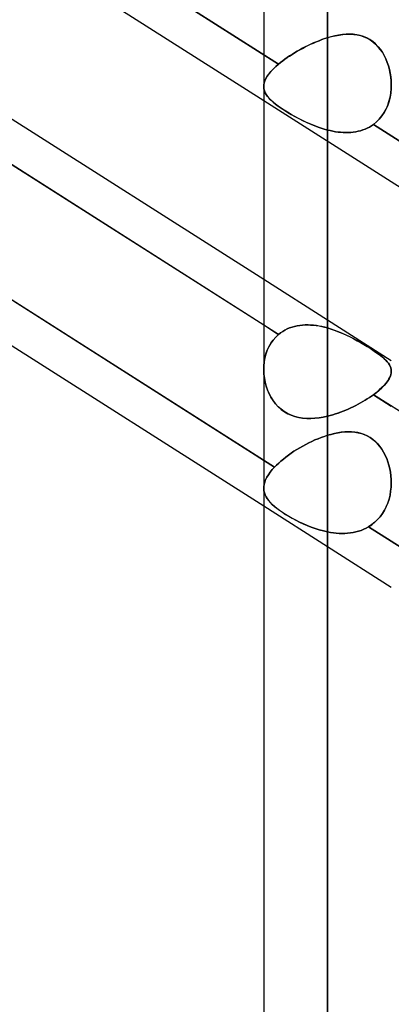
# Model space of a CAD drawing. Header units: millimetres. Extents: x -82 to 97, y -215 to 215.
# Tile 35 of 81: x 30 to 35, y -64 to -51. Entities that reach past the tile are written whole.
import ezdxf

# ---------------------------------------------------------------- set-up
doc = ezdxf.new("R2010")
doc.units = ezdxf.units.MM
doc.layers.add('MAIN-1', color=7, linetype='Continuous')
doc.layers.add('MAIN-2', color=7, linetype='Continuous')

msp = doc.modelspace()

# ---------------------------------------------------------------- linework, layer by layer
at = {"layer": 'MAIN-1'}
for p, q in [((33.219, 0), (33.219, -114.379)), ((34.011, -114.925), (34.011, 0)), ((26.004, -47.809), (33.219, -52.404)), ((26.004, -50.034), (33.219, -54.629)), ((26.004, -50.603), (33.219, -55.197)), ((26.004, -52.853), (33.219, -57.447)), ((34.804, -53.413), (41.622, -57.755))]:
    msp.add_line(p, q, dxfattribs=at)
at = {"layer": 'MAIN-2'}
for p, q in [((34.011, 0), (34.011, -113.843)), ((34.011, 0), (34.011, -114.925)), ((34.011, -113.843), (34.011, 0)), ((25.779, -47.098), (33.404, -51.953)), ((33.404, -51.953), (25.779, -47.098)), ((33.404, -55.315), (25.779, -50.46)), ((33.836, -51.69), (33.871, -51.676)), ((33.873, -51.675), (33.839, -51.689)), ((33.871, -51.676), (33.906, -51.662)), ((33.908, -51.661), (33.873, -51.675)), ((33.906, -51.662), (33.941, -51.648)), ((33.943, -51.648), (33.908, -51.661)), ((33.941, -51.648), (33.976, -51.636)), ((33.977, -51.636), (33.943, -51.648)), ((33.976, -51.636), (34.011, -51.625)), ((34.011, -51.625), (33.977, -51.636)), ((34.011, -51.625), (34.059, -51.611)), ((34.058, -51.612), (34.011, -51.625)), ((34.011, -55.235), (34.011, -51.625)), ((34.011, -51.625), (34.011, -55.235)), ((34.104, -51.601), (34.058, -51.612)), ((34.059, -51.611), (34.107, -51.6)), ((34.15, -51.592), (34.104, -51.601)), ((34.107, -51.6), (34.155, -51.591)), ((34.196, -51.585), (34.15, -51.592)), ((34.155, -51.591), (34.201, -51.585)), ((34.242, -51.581), (34.196, -51.585)), ((34.201, -51.585), (34.248, -51.581)), ((34.287, -51.58), (34.242, -51.581)), ((34.248, -51.581), (34.293, -51.58)), ((34.331, -51.582), (34.287, -51.58)), ((34.293, -51.58), (34.337, -51.583)), ((34.375, -51.588), (34.331, -51.582)), ((34.337, -51.583), (34.38, -51.589)), ((34.417, -51.597), (34.375, -51.588)), ((34.38, -51.589), (34.422, -51.598)), ((34.459, -51.61), (34.417, -51.597)), ((34.422, -51.598), (34.463, -51.612)), ((34.499, -51.627), (34.459, -51.61)), ((34.463, -51.612), (34.503, -51.629)), ((34.537, -51.648), (34.499, -51.627)), ((34.503, -51.629), (34.54, -51.65)), ((34.573, -51.673), (34.537, -51.648)), ((34.54, -51.65), (34.576, -51.675)), ((34.607, -51.702), (34.573, -51.673)), ((34.576, -51.675), (34.609, -51.704)), ((33.602, -51.812), (33.634, -51.793)), ((33.635, -51.793), (33.603, -51.812)), ((33.634, -51.793), (33.667, -51.775)), ((33.668, -51.774), (33.635, -51.793)), ((33.667, -51.775), (33.7, -51.757)), ((33.701, -51.756), (33.668, -51.774)), ((33.7, -51.757), (33.733, -51.739)), ((33.735, -51.738), (33.701, -51.756)), ((33.733, -51.739), (33.767, -51.722)), ((33.77, -51.721), (33.735, -51.738)), ((33.767, -51.722), (33.802, -51.706)), ((33.804, -51.705), (33.77, -51.721)), ((33.802, -51.706), (33.836, -51.69)), ((33.839, -51.689), (33.804, -51.705)), ((34.638, -51.734), (34.607, -51.702)), ((34.609, -51.704), (34.64, -51.736)), ((34.667, -51.769), (34.638, -51.734)), ((34.64, -51.736), (34.668, -51.77)), ((34.693, -51.806), (34.667, -51.769)), ((34.668, -51.77), (34.693, -51.808)), ((34.716, -51.846), (34.693, -51.806)), ((33.455, -51.912), (33.429, -51.933)), ((33.429, -51.933), (33.455, -51.912)), ((33.483, -51.892), (33.455, -51.912)), ((33.455, -51.912), (33.483, -51.892)), ((33.512, -51.871), (33.483, -51.892)), ((33.483, -51.892), (33.511, -51.872)), ((33.511, -51.872), (33.541, -51.852)), ((33.541, -51.851), (33.512, -51.871)), ((33.572, -51.831), (33.541, -51.851)), ((33.541, -51.852), (33.571, -51.832)), ((33.571, -51.832), (33.602, -51.812)), ((33.603, -51.812), (33.572, -51.831)), ((34.693, -51.808), (34.716, -51.847)), ((34.736, -51.888), (34.716, -51.846)), ((34.716, -51.847), (34.736, -51.888)), ((34.736, -51.888), (34.754, -51.931)), ((34.754, -51.932), (34.736, -51.888)), ((33.309, -52.045), (33.284, -52.075)), ((33.285, -52.074), (33.309, -52.045)), ((33.309, -52.045), (33.337, -52.015)), ((33.337, -52.015), (33.309, -52.045)), ((33.337, -52.015), (33.369, -51.984)), ((33.369, -51.984), (33.337, -52.015)), ((33.369, -51.984), (33.404, -51.953)), ((33.404, -51.953), (33.369, -51.984)), ((33.429, -51.933), (33.404, -51.953)), ((33.404, -51.953), (33.429, -51.933)), ((34.754, -51.931), (34.769, -51.975)), ((34.769, -51.976), (34.754, -51.932)), ((34.769, -51.975), (34.781, -52.019)), ((34.781, -52.022), (34.769, -51.976)), ((34.781, -52.019), (34.79, -52.065)), ((34.791, -52.068), (34.781, -52.022)), ((25.712, -52.098), (33.354, -56.965)), ((33.354, -56.965), (25.712, -52.098)), ((33.225, -52.185), (33.234, -52.159)), ((33.234, -52.159), (33.225, -52.186)), ((33.234, -52.159), (33.247, -52.131)), ((33.247, -52.132), (33.234, -52.159)), ((33.247, -52.131), (33.264, -52.103)), ((33.264, -52.104), (33.247, -52.132)), ((33.264, -52.103), (33.285, -52.074)), ((33.284, -52.075), (33.264, -52.104)), ((34.79, -52.065), (34.798, -52.111)), ((34.798, -52.114), (34.791, -52.068)), ((34.798, -52.111), (34.802, -52.158)), ((34.802, -52.161), (34.798, -52.114)), ((34.802, -52.158), (34.804, -52.206)), ((34.804, -52.208), (34.802, -52.161)), ((33.219, -52.237), (33.22, -52.211)), ((33.22, -52.212), (33.219, -52.237)), ((33.221, -52.261), (33.219, -52.237)), ((33.219, -52.237), (33.221, -52.261)), ((33.22, -52.211), (33.225, -52.185)), ((33.225, -52.186), (33.22, -52.212)), ((33.227, -52.285), (33.221, -52.261)), ((33.221, -52.261), (33.227, -52.285)), ((33.236, -52.308), (33.227, -52.285)), ((33.227, -52.285), (33.237, -52.309)), ((34.802, -52.259), (34.797, -52.311)), ((34.797, -52.314), (34.802, -52.261)), ((34.804, -52.206), (34.802, -52.259)), ((34.802, -52.261), (34.804, -52.208)), ((33.219, -52.404), (34.804, -53.413)), ((33.249, -52.331), (33.236, -52.308)), ((33.237, -52.309), (33.25, -52.332)), ((33.266, -52.354), (33.249, -52.331)), ((33.25, -52.332), (33.266, -52.355)), ((33.285, -52.378), (33.266, -52.354)), ((33.266, -52.355), (33.286, -52.379)), ((33.309, -52.401), (33.285, -52.378)), ((33.286, -52.379), (33.31, -52.402)), ((33.335, -52.425), (33.309, -52.401)), ((33.31, -52.402), (33.337, -52.427)), ((34.776, -52.414), (34.759, -52.463)), ((34.759, -52.464), (34.775, -52.416)), ((34.775, -52.416), (34.788, -52.365)), ((34.788, -52.363), (34.776, -52.414)), ((34.797, -52.311), (34.788, -52.363)), ((34.788, -52.365), (34.797, -52.314)), ((33.365, -52.45), (33.335, -52.425)), ((33.337, -52.427), (33.367, -52.451)), ((33.399, -52.475), (33.365, -52.45)), ((33.367, -52.451), (33.4, -52.476)), ((33.435, -52.5), (33.399, -52.475)), ((33.4, -52.476), (33.436, -52.501)), ((33.474, -52.526), (33.435, -52.5)), ((33.436, -52.501), (33.476, -52.527)), ((33.516, -52.552), (33.474, -52.526)), ((33.476, -52.527), (33.518, -52.553)), ((34.739, -52.51), (34.715, -52.555)), ((34.715, -52.556), (34.739, -52.511)), ((34.759, -52.463), (34.739, -52.51)), ((34.739, -52.511), (34.759, -52.464)), ((33.56, -52.579), (33.516, -52.552)), ((33.518, -52.553), (33.562, -52.58)), ((33.606, -52.604), (33.56, -52.579)), ((33.562, -52.58), (33.607, -52.605)), ((33.653, -52.63), (33.606, -52.604)), ((33.607, -52.605), (33.655, -52.631)), ((33.702, -52.655), (33.653, -52.63)), ((33.655, -52.631), (33.703, -52.655)), ((33.752, -52.678), (33.702, -52.655)), ((33.703, -52.655), (33.753, -52.679)), ((34.655, -52.636), (34.62, -52.671)), ((34.62, -52.672), (34.655, -52.636)), ((34.687, -52.597), (34.655, -52.636)), ((34.655, -52.636), (34.687, -52.598)), ((34.715, -52.555), (34.687, -52.597)), ((34.687, -52.598), (34.715, -52.556)), ((33.803, -52.701), (33.752, -52.678)), ((33.753, -52.679), (33.804, -52.701)), ((33.854, -52.722), (33.803, -52.701)), ((33.804, -52.701), (33.855, -52.722)), ((33.906, -52.741), (33.854, -52.722)), ((33.855, -52.722), (33.907, -52.741)), ((33.959, -52.758), (33.906, -52.741)), ((33.907, -52.741), (33.959, -52.758)), ((34.011, -52.773), (33.959, -52.758)), ((33.959, -52.758), (34.011, -52.773)), ((34.011, -52.773), (34.011, -56.332)), ((34.044, -52.78), (34.011, -52.773)), ((34.011, -52.773), (34.044, -52.78)), ((34.011, -56.332), (34.011, -52.773)), ((34.076, -52.787), (34.044, -52.78)), ((34.044, -52.78), (34.077, -52.787)), ((34.109, -52.793), (34.076, -52.787)), ((34.077, -52.787), (34.109, -52.793)), ((34.421, -52.781), (34.392, -52.788)), ((34.393, -52.788), (34.422, -52.781)), ((34.45, -52.772), (34.421, -52.781)), ((34.422, -52.781), (34.451, -52.771)), ((34.478, -52.761), (34.45, -52.772)), ((34.451, -52.771), (34.478, -52.761)), ((34.505, -52.749), (34.478, -52.761)), ((34.478, -52.761), (34.506, -52.749)), ((34.532, -52.735), (34.505, -52.749)), ((34.506, -52.749), (34.532, -52.735)), ((34.557, -52.72), (34.532, -52.735)), ((34.532, -52.735), (34.557, -52.72)), ((34.582, -52.703), (34.557, -52.72)), ((34.557, -52.72), (34.582, -52.703)), ((34.62, -52.671), (34.582, -52.703)), ((34.582, -52.703), (34.62, -52.672)), ((34.582, -52.703), (42.206, -57.558)), ((42.206, -57.558), (34.582, -52.703)), ((34.141, -52.798), (34.109, -52.793)), ((34.109, -52.793), (34.142, -52.798)), ((34.174, -52.801), (34.141, -52.798)), ((34.142, -52.798), (34.174, -52.801)), ((34.206, -52.803), (34.174, -52.801)), ((34.174, -52.801), (34.206, -52.803)), ((34.238, -52.804), (34.206, -52.803)), ((34.206, -52.803), (34.238, -52.804)), ((34.269, -52.804), (34.238, -52.804)), ((34.238, -52.804), (34.27, -52.804)), ((34.301, -52.802), (34.269, -52.804)), ((34.27, -52.804), (34.301, -52.802)), ((34.332, -52.799), (34.301, -52.802)), ((34.301, -52.802), (34.332, -52.799)), ((34.362, -52.794), (34.332, -52.799)), ((34.332, -52.799), (34.363, -52.794)), ((34.392, -52.788), (34.362, -52.794)), ((34.363, -52.794), (34.393, -52.788)), ((33.219, -54.629), (34.804, -55.638)), ((33.219, -55.197), (33.404, -55.315)), ((33.511, -55.247), (33.541, -55.235)), ((33.541, -55.235), (33.512, -55.247)), ((33.541, -55.235), (33.571, -55.224)), ((33.572, -55.224), (33.541, -55.235)), ((33.571, -55.224), (33.602, -55.215)), ((33.603, -55.215), (33.572, -55.224)), ((33.602, -55.215), (33.634, -55.208)), ((33.635, -55.208), (33.603, -55.215)), ((33.634, -55.208), (33.667, -55.203)), ((33.668, -55.202), (33.635, -55.208)), ((33.667, -55.203), (33.7, -55.199)), ((33.701, -55.199), (33.668, -55.202)), ((33.7, -55.199), (33.733, -55.197)), ((33.735, -55.197), (33.701, -55.199)), ((33.733, -55.197), (33.767, -55.197)), ((33.77, -55.197), (33.735, -55.197)), ((33.767, -55.197), (33.802, -55.198)), ((33.804, -55.198), (33.77, -55.197)), ((33.802, -55.198), (33.836, -55.201)), ((33.839, -55.201), (33.804, -55.198)), ((33.836, -55.201), (33.871, -55.205)), ((33.873, -55.205), (33.839, -55.201)), ((33.871, -55.205), (33.906, -55.21)), ((33.908, -55.211), (33.873, -55.205)), ((33.906, -55.21), (33.941, -55.217)), ((33.943, -55.218), (33.908, -55.211)), ((33.941, -55.217), (33.976, -55.226)), ((33.977, -55.226), (33.943, -55.218)), ((33.976, -55.226), (34.011, -55.235)), ((34.011, -55.235), (33.977, -55.226)), ((34.058, -55.249), (34.011, -55.235)), ((34.011, -55.235), (34.059, -55.25)), ((33.369, -55.348), (33.337, -55.385)), ((33.337, -55.385), (33.369, -55.348)), ((33.404, -55.315), (33.369, -55.348)), ((33.369, -55.348), (33.404, -55.315)), ((33.404, -55.315), (33.429, -55.296)), ((33.429, -55.296), (33.404, -55.315)), ((33.429, -55.296), (33.455, -55.278)), ((33.455, -55.278), (33.429, -55.296)), ((33.455, -55.278), (33.483, -55.262)), ((33.483, -55.262), (33.455, -55.278)), ((33.483, -55.262), (33.511, -55.247)), ((33.512, -55.247), (33.483, -55.262)), ((34.104, -55.265), (34.058, -55.249)), ((34.059, -55.25), (34.107, -55.266)), ((34.15, -55.283), (34.104, -55.265)), ((34.107, -55.266), (34.155, -55.285)), ((34.196, -55.302), (34.15, -55.283)), ((34.155, -55.285), (34.201, -55.304)), ((34.242, -55.323), (34.196, -55.302)), ((34.201, -55.304), (34.248, -55.325)), ((34.287, -55.344), (34.242, -55.323)), ((34.248, -55.325), (34.293, -55.347)), ((34.331, -55.367), (34.287, -55.344)), ((34.293, -55.347), (34.337, -55.37)), ((33.264, -55.511), (33.285, -55.466)), ((33.284, -55.467), (33.264, -55.512)), ((33.309, -55.425), (33.284, -55.467)), ((33.285, -55.466), (33.309, -55.424)), ((33.337, -55.385), (33.309, -55.425)), ((33.309, -55.424), (33.337, -55.385)), ((34.375, -55.39), (34.331, -55.367)), ((34.337, -55.37), (34.38, -55.393)), ((34.417, -55.414), (34.375, -55.39)), ((34.38, -55.393), (34.422, -55.417)), ((34.459, -55.438), (34.417, -55.414)), ((34.422, -55.417), (34.463, -55.441)), ((34.499, -55.462), (34.459, -55.438)), ((34.463, -55.441), (34.503, -55.465)), ((34.537, -55.486), (34.499, -55.462)), ((34.503, -55.465), (34.54, -55.488)), ((33.234, -55.607), (33.247, -55.558)), ((33.247, -55.559), (33.234, -55.608)), ((33.247, -55.558), (33.264, -55.511)), ((33.264, -55.512), (33.247, -55.559)), ((34.573, -55.51), (34.537, -55.486)), ((34.54, -55.488), (34.576, -55.511)), ((34.607, -55.532), (34.573, -55.51)), ((34.576, -55.511), (34.609, -55.534)), ((34.638, -55.554), (34.607, -55.532)), ((34.609, -55.534), (34.64, -55.555)), ((34.667, -55.575), (34.638, -55.554)), ((34.64, -55.555), (34.668, -55.576)), ((34.693, -55.596), (34.667, -55.575)), ((34.668, -55.576), (34.693, -55.597)), ((34.716, -55.616), (34.693, -55.596)), ((34.693, -55.597), (34.716, -55.617)), ((33.219, -55.759), (33.22, -55.708)), ((33.22, -55.709), (33.219, -55.76)), ((33.22, -55.708), (33.225, -55.657)), ((33.225, -55.658), (33.22, -55.709)), ((33.225, -55.657), (33.234, -55.607)), ((33.234, -55.608), (33.225, -55.658)), ((34.736, -55.636), (34.716, -55.616)), ((34.716, -55.617), (34.736, -55.636)), ((34.754, -55.655), (34.736, -55.636)), ((34.736, -55.636), (34.754, -55.655)), ((34.769, -55.674), (34.754, -55.655)), ((34.754, -55.655), (34.769, -55.674)), ((34.781, -55.693), (34.769, -55.674)), ((34.769, -55.674), (34.781, -55.692)), ((34.781, -55.692), (34.79, -55.711)), ((34.791, -55.712), (34.781, -55.693)), ((34.79, -55.711), (34.798, -55.73)), ((34.798, -55.731), (34.791, -55.712)), ((33.221, -55.809), (33.219, -55.759)), ((33.219, -55.76), (33.221, -55.81)), ((33.227, -55.859), (33.221, -55.809)), ((33.221, -55.81), (33.227, -55.861)), ((34.775, -55.868), (34.788, -55.843)), ((34.788, -55.842), (34.776, -55.867)), ((34.797, -55.817), (34.788, -55.842)), ((34.788, -55.843), (34.797, -55.818)), ((34.802, -55.793), (34.797, -55.817)), ((34.797, -55.818), (34.802, -55.794)), ((34.798, -55.73), (34.802, -55.75)), ((34.802, -55.751), (34.798, -55.731)), ((34.802, -55.75), (34.804, -55.77)), ((34.804, -55.771), (34.802, -55.751)), ((34.804, -55.77), (34.802, -55.793)), ((34.802, -55.794), (34.804, -55.771)), ((33.236, -55.909), (33.227, -55.859)), ((33.227, -55.861), (33.237, -55.91)), ((33.249, -55.958), (33.236, -55.909)), ((33.237, -55.91), (33.25, -55.959)), ((33.266, -56.005), (33.249, -55.958)), ((33.25, -55.959), (33.266, -56.007)), ((34.687, -55.978), (34.715, -55.949)), ((34.715, -55.949), (34.687, -55.977)), ((34.715, -55.949), (34.739, -55.921)), ((34.739, -55.921), (34.715, -55.949)), ((34.739, -55.921), (34.759, -55.894)), ((34.759, -55.894), (34.739, -55.921)), ((34.776, -55.867), (34.759, -55.894)), ((34.759, -55.894), (34.775, -55.868)), ((33.285, -56.052), (33.266, -56.005)), ((33.266, -56.007), (33.286, -56.054)), ((33.309, -56.096), (33.285, -56.052)), ((33.286, -56.054), (33.31, -56.098)), ((34.532, -56.1), (34.557, -56.083)), ((34.557, -56.083), (34.532, -56.1)), ((34.557, -56.083), (34.582, -56.065)), ((34.582, -56.065), (34.557, -56.083)), ((34.582, -56.065), (34.62, -56.036)), ((34.62, -56.036), (34.582, -56.065)), ((42.206, -60.92), (34.582, -56.065)), ((34.582, -56.065), (34.804, -56.207)), ((34.655, -56.006), (34.62, -56.036)), ((34.62, -56.036), (34.655, -56.007)), ((34.687, -55.977), (34.655, -56.006)), ((34.655, -56.007), (34.687, -55.978)), ((33.335, -56.138), (33.309, -56.096)), ((33.31, -56.098), (33.337, -56.14)), ((33.365, -56.177), (33.335, -56.138)), ((33.337, -56.14), (33.367, -56.179)), ((33.399, -56.214), (33.365, -56.177)), ((33.367, -56.179), (33.4, -56.215)), ((33.435, -56.246), (33.399, -56.214)), ((33.4, -56.215), (33.436, -56.248)), ((34.301, -56.229), (34.332, -56.214)), ((34.332, -56.214), (34.301, -56.229)), ((34.332, -56.214), (34.363, -56.199)), ((34.362, -56.199), (34.332, -56.214)), ((34.392, -56.183), (34.362, -56.199)), ((34.363, -56.199), (34.393, -56.183)), ((34.421, -56.167), (34.392, -56.183)), ((34.393, -56.183), (34.422, -56.167)), ((34.45, -56.151), (34.421, -56.167)), ((34.422, -56.167), (34.451, -56.151)), ((34.478, -56.134), (34.45, -56.151)), ((34.451, -56.151), (34.478, -56.134)), ((34.478, -56.134), (34.506, -56.117)), ((34.505, -56.117), (34.478, -56.134)), ((34.532, -56.1), (34.505, -56.117)), ((34.506, -56.117), (34.532, -56.1)), ((33.474, -56.275), (33.435, -56.246)), ((33.436, -56.248), (33.476, -56.276)), ((33.516, -56.3), (33.474, -56.275)), ((33.476, -56.276), (33.518, -56.301)), ((33.56, -56.32), (33.516, -56.3)), ((33.518, -56.301), (33.562, -56.321)), ((33.606, -56.336), (33.56, -56.32)), ((33.562, -56.321), (33.607, -56.337)), ((33.653, -56.348), (33.606, -56.336)), ((33.607, -56.337), (33.655, -56.349)), ((33.959, -56.343), (34.011, -56.332)), ((34.011, -56.332), (33.959, -56.343)), ((34.011, -56.332), (34.044, -56.324)), ((34.044, -56.324), (34.011, -56.332)), ((34.044, -56.324), (34.077, -56.314)), ((34.076, -56.314), (34.044, -56.324)), ((34.109, -56.304), (34.076, -56.314)), ((34.077, -56.314), (34.109, -56.304)), ((34.109, -56.304), (34.142, -56.293)), ((34.141, -56.294), (34.109, -56.304)), ((34.174, -56.282), (34.141, -56.294)), ((34.142, -56.293), (34.174, -56.282)), ((34.174, -56.282), (34.206, -56.27)), ((34.206, -56.27), (34.174, -56.282)), ((34.206, -56.27), (34.238, -56.257)), ((34.238, -56.257), (34.206, -56.27)), ((34.238, -56.257), (34.27, -56.243)), ((34.269, -56.243), (34.238, -56.257)), ((34.301, -56.229), (34.269, -56.243)), ((34.27, -56.243), (34.301, -56.229)), ((33.702, -56.356), (33.653, -56.348)), ((33.655, -56.349), (33.703, -56.356)), ((33.752, -56.36), (33.702, -56.356)), ((33.703, -56.356), (33.753, -56.36)), ((33.803, -56.361), (33.752, -56.36)), ((33.753, -56.36), (33.804, -56.361)), ((33.854, -56.358), (33.803, -56.361)), ((33.804, -56.361), (33.855, -56.358)), ((33.906, -56.352), (33.854, -56.358)), ((33.855, -56.358), (33.907, -56.352)), ((33.959, -56.343), (33.906, -56.352)), ((33.907, -56.352), (33.959, -56.343)), ((33.973, -56.583), (33.934, -56.597)), ((33.934, -56.597), (33.972, -56.583)), ((33.972, -56.583), (34.011, -56.57)), ((34.011, -56.57), (33.973, -56.583)), ((34.011, -56.57), (34.056, -56.558)), ((34.054, -56.558), (34.011, -56.57)), ((34.011, -75.605), (34.011, -56.57)), ((34.097, -56.547), (34.054, -56.558)), ((34.056, -56.558), (34.1, -56.547)), ((34.14, -56.539), (34.097, -56.547)), ((34.1, -56.547), (34.144, -56.538)), ((34.183, -56.532), (34.14, -56.539)), ((34.144, -56.538), (34.187, -56.532)), ((34.225, -56.528), (34.183, -56.532)), ((34.187, -56.532), (34.23, -56.528)), ((34.267, -56.526), (34.225, -56.528)), ((34.23, -56.528), (34.272, -56.526)), ((34.309, -56.527), (34.267, -56.526)), ((34.272, -56.526), (34.313, -56.527)), ((34.35, -56.53), (34.309, -56.527)), ((34.313, -56.527), (34.353, -56.531)), ((34.39, -56.537), (34.35, -56.53)), ((34.353, -56.531), (34.393, -56.538)), ((34.429, -56.547), (34.39, -56.537)), ((34.393, -56.538), (34.432, -56.548)), ((34.467, -56.56), (34.429, -56.547)), ((34.432, -56.548), (34.469, -56.561)), ((34.504, -56.577), (34.467, -56.56)), ((34.469, -56.561), (34.506, -56.577)), ((34.54, -56.597), (34.504, -56.577)), ((34.506, -56.577), (34.541, -56.598)), ((33.704, -56.704), (33.667, -56.725)), ((33.667, -56.725), (33.704, -56.704)), ((33.742, -56.683), (33.704, -56.704)), ((33.704, -56.704), (33.741, -56.683)), ((33.741, -56.683), (33.779, -56.664)), ((33.78, -56.664), (33.742, -56.683)), ((33.779, -56.664), (33.818, -56.646)), ((33.818, -56.646), (33.78, -56.664)), ((33.856, -56.628), (33.818, -56.646)), ((33.818, -56.646), (33.856, -56.628)), ((33.895, -56.612), (33.856, -56.628)), ((33.856, -56.628), (33.895, -56.612)), ((33.934, -56.597), (33.895, -56.612)), ((33.895, -56.612), (33.934, -56.597)), ((34.574, -56.621), (34.54, -56.597)), ((34.541, -56.598), (34.574, -56.621)), ((34.574, -56.621), (34.606, -56.648)), ((34.605, -56.647), (34.574, -56.621)), ((34.634, -56.677), (34.605, -56.647)), ((34.606, -56.648), (34.635, -56.677)), ((34.662, -56.709), (34.634, -56.677)), ((34.635, -56.677), (34.662, -56.709)), ((33.527, -56.816), (33.494, -56.84)), ((33.494, -56.841), (33.527, -56.816)), ((33.561, -56.792), (33.527, -56.816)), ((33.527, -56.816), (33.56, -56.793)), ((33.56, -56.793), (33.595, -56.769)), ((33.595, -56.769), (33.561, -56.792)), ((33.631, -56.746), (33.595, -56.769)), ((33.595, -56.769), (33.631, -56.747)), ((33.667, -56.725), (33.631, -56.746)), ((33.631, -56.747), (33.667, -56.725)), ((34.662, -56.709), (34.687, -56.744)), ((34.687, -56.744), (34.662, -56.709)), ((34.687, -56.744), (34.709, -56.781)), ((34.709, -56.781), (34.687, -56.744)), ((34.709, -56.781), (34.729, -56.819)), ((34.729, -56.82), (34.709, -56.781)), ((34.729, -56.819), (34.747, -56.859)), ((34.747, -56.86), (34.729, -56.82)), ((33.379, -56.94), (33.354, -56.965)), ((33.354, -56.965), (33.379, -56.94)), ((33.405, -56.915), (33.379, -56.94)), ((33.379, -56.94), (33.405, -56.915)), ((33.433, -56.89), (33.405, -56.915)), ((33.405, -56.915), (33.433, -56.89)), ((33.463, -56.865), (33.433, -56.89)), ((33.433, -56.89), (33.463, -56.865)), ((33.494, -56.84), (33.463, -56.865)), ((33.463, -56.865), (33.494, -56.841)), ((34.747, -56.859), (34.762, -56.9)), ((34.762, -56.901), (34.747, -56.86)), ((34.762, -56.9), (34.775, -56.942)), ((34.775, -56.943), (34.762, -56.901)), ((34.775, -56.942), (34.785, -56.985)), ((34.786, -56.986), (34.775, -56.943)), ((33.277, -57.06), (33.258, -57.091)), ((33.258, -57.091), (33.277, -57.061)), ((33.277, -57.061), (33.299, -57.029)), ((33.299, -57.029), (33.277, -57.06)), ((33.299, -57.029), (33.325, -56.997)), ((33.325, -56.997), (33.299, -57.029)), ((33.325, -56.997), (33.354, -56.965)), ((33.354, -56.965), (33.325, -56.997)), ((34.785, -56.985), (34.794, -57.029)), ((34.794, -57.03), (34.786, -56.986)), ((34.794, -57.029), (34.799, -57.073)), ((34.8, -57.075), (34.794, -57.03)), ((34.799, -57.073), (34.803, -57.119)), ((33.224, -57.179), (33.22, -57.207)), ((33.22, -57.208), (33.224, -57.18)), ((33.224, -57.18), (33.232, -57.151)), ((33.232, -57.151), (33.224, -57.179)), ((33.243, -57.121), (33.232, -57.151)), ((33.232, -57.151), (33.243, -57.122)), ((33.243, -57.122), (33.258, -57.091)), ((33.258, -57.091), (33.243, -57.121)), ((34.803, -57.12), (34.8, -57.075)), ((34.804, -57.165), (34.802, -57.215)), ((34.802, -57.216), (34.804, -57.166)), ((34.803, -57.119), (34.804, -57.165)), ((34.804, -57.166), (34.803, -57.12)), ((33.22, -57.207), (33.219, -57.235)), ((33.219, -57.235), (33.22, -57.208)), ((33.222, -57.261), (33.219, -57.235)), ((33.219, -57.235), (33.221, -57.26)), ((33.221, -57.26), (33.227, -57.285)), ((33.227, -57.286), (33.222, -57.261)), ((33.227, -57.285), (33.236, -57.309)), ((33.236, -57.31), (33.227, -57.286)), ((33.236, -57.309), (33.248, -57.334)), ((33.248, -57.334), (33.236, -57.31)), ((34.788, -57.315), (34.776, -57.364)), ((34.776, -57.365), (34.788, -57.316)), ((34.796, -57.265), (34.788, -57.315)), ((34.788, -57.316), (34.796, -57.266)), ((34.802, -57.215), (34.796, -57.265)), ((34.796, -57.266), (34.802, -57.216)), ((33.263, -57.358), (33.248, -57.334)), ((33.248, -57.334), (33.262, -57.358)), ((33.262, -57.358), (33.28, -57.382)), ((33.281, -57.382), (33.263, -57.358)), ((33.28, -57.382), (33.301, -57.406)), ((33.302, -57.407), (33.281, -57.382)), ((33.301, -57.406), (33.325, -57.43)), ((33.326, -57.431), (33.302, -57.407)), ((33.325, -57.43), (33.352, -57.454)), ((33.354, -57.455), (33.326, -57.431)), ((34.741, -57.458), (34.76, -57.412)), ((34.761, -57.411), (34.742, -57.457)), ((34.76, -57.412), (34.776, -57.365)), ((34.776, -57.364), (34.761, -57.411)), ((33.219, -57.447), (34.804, -58.457)), ((33.352, -57.454), (33.382, -57.478)), ((33.384, -57.479), (33.354, -57.455)), ((33.382, -57.478), (33.415, -57.503)), ((33.417, -57.504), (33.384, -57.479)), ((33.415, -57.503), (33.451, -57.528)), ((33.452, -57.529), (33.417, -57.504)), ((33.451, -57.528), (33.489, -57.553)), ((33.491, -57.554), (33.452, -57.529)), ((33.489, -57.553), (33.53, -57.577)), ((33.532, -57.579), (33.491, -57.554)), ((34.665, -57.583), (34.694, -57.544)), ((34.694, -57.543), (34.666, -57.582)), ((34.72, -57.501), (34.694, -57.543)), ((34.694, -57.544), (34.719, -57.502)), ((34.719, -57.502), (34.741, -57.458)), ((34.742, -57.457), (34.72, -57.501)), ((33.53, -57.577), (33.573, -57.602)), ((33.575, -57.603), (33.532, -57.579)), ((33.573, -57.602), (33.617, -57.626)), ((33.619, -57.627), (33.575, -57.603)), ((33.617, -57.626), (33.663, -57.649)), ((33.665, -57.65), (33.619, -57.627)), ((33.663, -57.649), (33.711, -57.671)), ((33.712, -57.672), (33.665, -57.65)), ((33.711, -57.671), (33.759, -57.692)), ((33.761, -57.693), (33.712, -57.672)), ((34.562, -57.681), (34.521, -57.708)), ((34.521, -57.708), (34.562, -57.682)), ((34.599, -57.652), (34.562, -57.681)), ((34.562, -57.682), (34.599, -57.652)), ((34.634, -57.618), (34.599, -57.652)), ((34.599, -57.652), (34.634, -57.619)), ((34.666, -57.582), (34.634, -57.618)), ((34.634, -57.619), (34.665, -57.583)), ((33.759, -57.692), (33.809, -57.712)), ((33.81, -57.712), (33.761, -57.693)), ((33.809, -57.712), (33.859, -57.73)), ((33.86, -57.73), (33.81, -57.712)), ((33.859, -57.73), (33.909, -57.746)), ((33.91, -57.746), (33.86, -57.73)), ((33.909, -57.746), (33.96, -57.76)), ((33.961, -57.76), (33.91, -57.746)), ((33.96, -57.76), (34.011, -57.771)), ((34.011, -57.771), (33.961, -57.76)), ((34.011, -57.771), (34.047, -57.778)), ((34.011, -57.771), (34.011, -77.189)), ((34.048, -57.778), (34.011, -57.771)), ((34.047, -57.778), (34.084, -57.783)), ((34.084, -57.783), (34.048, -57.778)), ((34.084, -57.783), (34.12, -57.787)), ((34.12, -57.787), (34.084, -57.783)), ((34.12, -57.787), (34.156, -57.79)), ((34.156, -57.79), (34.12, -57.787)), ((34.156, -57.79), (34.191, -57.791)), ((34.192, -57.791), (34.156, -57.79)), ((34.191, -57.791), (34.227, -57.79)), ((34.227, -57.79), (34.192, -57.791)), ((34.227, -57.79), (34.262, -57.788)), ((34.262, -57.788), (34.227, -57.79)), ((34.262, -57.788), (34.297, -57.784)), ((34.297, -57.784), (34.262, -57.788)), ((34.297, -57.784), (34.331, -57.779)), ((34.332, -57.779), (34.297, -57.784)), ((34.331, -57.779), (34.365, -57.772)), ((34.365, -57.771), (34.332, -57.779)), ((34.365, -57.772), (34.398, -57.762)), ((34.398, -57.762), (34.365, -57.771)), ((34.398, -57.762), (34.43, -57.752)), ((34.43, -57.752), (34.398, -57.762)), ((34.43, -57.752), (34.461, -57.739)), ((34.462, -57.739), (34.43, -57.752)), ((34.461, -57.739), (34.492, -57.724)), ((34.492, -57.724), (34.462, -57.739)), ((34.492, -57.724), (34.521, -57.708)), ((34.521, -57.708), (34.492, -57.724)), ((34.521, -57.708), (42.16, -62.572)), ((42.16, -62.572), (34.521, -57.708))]:
    msp.add_line(p, q, dxfattribs=at)

doc.saveas('drawing.dxf')
